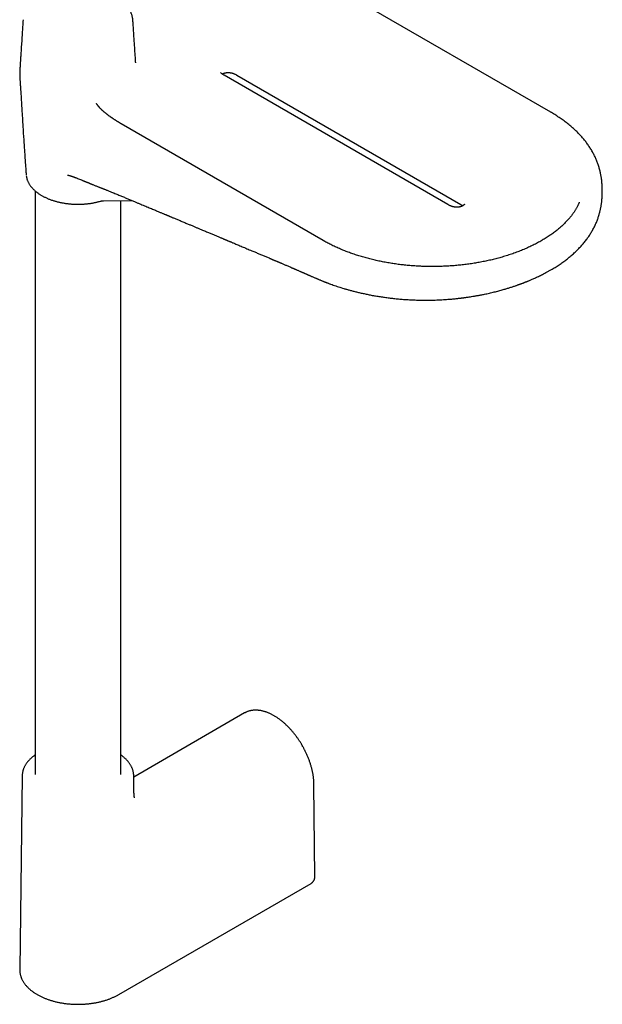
# Model space of a CAD drawing. Header units: millimetres. Extents: x 8 to 923, y 12 to 2573.
# Tile 3 of 20: x 768 to 918, y 376 to 629. Entities that reach past the tile are written whole.
import ezdxf

# ---------------------------------------------------------------- set-up
doc = ezdxf.new("R2010")
doc.units = ezdxf.units.MM

msp = doc.modelspace()

# ---------------------------------------------------------------- linework, layer by layer
at = {"color": 7, "linetype": 'Continuous', "lineweight": 30}
for p, q in [((904.99, 605.04), (852.3, 635.46)), ((769.19, 628.84), (769.2, 628.86)), ((798.16, 617.73), (798.16, 617.74)), ((878.52, 581.31), (820.89, 614.58)), ((824.22, 614.58), (881.85, 581.32)), ((846.43, 572.07), (794.45, 602.07)), ((772.31, 584.82), (772.31, 434.73)), ((789.86, 582.32), (797.13, 582.39)), ((794.31, 434.73), (794.31, 582.37)), ((826.17, 450.57), (797.67, 434.11)), ((826.17, 450.57), (826.17, 450.56)), ((768.95, 434.39), (768.32, 384.59)), ((797.72, 430.14), (797.67, 434.39)), ((844.26, 408.41), (844.04, 432.19)), ((793.81, 378.17), (843.31, 406.75))]:
    msp.add_line(p, q, dxfattribs=at)
at = {"color": 7, "linetype": 'Continuous', "lineweight": 30, "flags": 128}
msp.add_lwpolyline([(769.99, 588.91), (770, 588.89), (770, 588.89)], dxfattribs=at)
at = {"color": 7, "linetype": 'Continuous', "lineweight": 30}
for points, knots in [([(797.42, 628.84), (797.42, 628.89), (797.41, 629.03), (797.38, 629.27), (797.33, 629.53), (797.26, 629.8), (797.19, 630.07), (797.09, 630.34), (796.98, 630.61), (796.86, 630.87), (796.72, 631.14), (796.56, 631.4), (796.39, 631.66), (796.2, 631.92), (796, 632.17), (795.8, 632.41), (795.58, 632.64), (795.37, 632.86), (795.14, 633.07), (794.9, 633.28), (794.65, 633.49), (794.45, 633.64), (794.34, 633.72), (794.31, 633.74)], [0, 0, 0, 0, 0.029125, 0.078661, 0.128474, 0.178589, 0.229027, 0.279801, 0.33092, 0.382385, 0.434192, 0.486328, 0.538779, 0.591524, 0.644537, 0.697793, 0.745677, 0.793617, 0.841598, 0.889611, 0.937649, 0.985702, 1, 1, 1, 1]), ([(769.19, 628.84), (769.17, 628.56), (769.13, 627.89), (769.05, 626.78), (768.96, 625.45), (768.87, 623.99), (768.76, 622.26), (768.65, 620.66), (768.57, 619.41), (768.52, 618.74), (768.5, 618.31), (768.47, 617.91), (768.44, 617.51), (768.42, 617.1), (768.4, 616.78), (768.39, 616.55), (768.38, 616.42), (768.37, 616.3), (768.37, 616.18), (768.36, 616.07), (768.36, 615.98), (768.35, 615.9), (768.35, 615.86), (768.35, 615.83), (768.34, 615.79), (768.34, 615.75), (768.34, 615.7), (768.33, 615.64), (768.33, 615.57), (768.32, 615.48), (768.32, 615.37), (768.31, 615.25), (768.31, 615.13), (768.31, 615.05), (768.31, 615.03)], [0, 0, 0, 0, 0.059698, 0.14344, 0.238872, 0.345748, 0.460868, 0.61479, 0.695998, 0.733921, 0.761416, 0.790696, 0.818845, 0.846456, 0.873479, 0.883661, 0.89234, 0.90148, 0.910615, 0.919833, 0.929226, 0.938901, 0.943887, 0.946967, 0.949714, 0.952571, 0.95561, 0.959074, 0.963285, 0.96857, 0.975272, 0.983761, 0.99442, 1, 1, 1, 1]), ([(798.16, 617.74), (798.16, 617.81), (798.15, 618.01), (798.12, 618.35), (798.1, 618.74), (798.03, 619.68), (797.93, 621.21), (797.81, 623.12), (797.7, 624.82), (797.61, 626.24), (797.52, 627.51), (797.46, 628.36), (797.43, 628.78), (797.43, 628.84)], [0, 0, 0, 0, 0.018408, 0.053176, 0.088596, 0.126367, 0.310386, 0.50432, 0.644884, 0.772923, 0.887142, 0.985355, 1, 1, 1, 1]), ([(820.89, 614.58), (820.83, 614.61), (820.72, 614.68), (820.58, 614.77), (820.47, 614.85), (820.38, 614.91), (820.3, 614.97), (820.21, 615.05), (820.13, 615.13), (820.07, 615.2), (820.02, 615.26), (819.99, 615.3), (819.98, 615.32), (819.98, 615.32), (819.98, 615.32)], [0, 0, 0, 0, 0.123136, 0.230334, 0.318019, 0.384312, 0.441676, 0.539637, 0.639879, 0.730636, 0.805697, 0.878759, 0.966668, 1, 1, 1, 1]), ([(768.31, 615.03), (768.31, 615.01), (768.31, 614.93), (768.31, 614.8), (768.32, 614.63), (768.32, 614.46), (768.33, 614.29), (768.34, 614.1), (768.35, 613.91), (768.36, 613.71), (768.37, 613.5), (768.39, 613.26), (768.4, 613.01), (768.42, 612.73), (768.45, 612.39), (768.48, 611.97), (768.52, 611.43), (768.56, 610.72), (768.62, 609.8), (768.69, 608.69), (768.77, 607.33), (768.92, 604.87), (769.11, 601.73), (769.34, 598.22), (769.51, 595.5), (769.66, 593.38), (769.78, 591.73), (769.87, 590.47), (769.94, 589.57), (769.98, 589.08), (769.99, 588.91)], [0, 0, 0, 0, 0.002284, 0.007433, 0.012662, 0.018054, 0.02369, 0.029659, 0.036055, 0.04298, 0.050548, 0.058891, 0.068161, 0.078536, 0.091347, 0.108072, 0.127345, 0.156748, 0.192027, 0.234913, 0.286892, 0.349365, 0.520534, 0.651739, 0.75527, 0.835553, 0.897217, 0.944463, 0.980753, 1, 1, 1, 1]), ([(820.41, 614.89), (820.47, 614.92), (820.57, 614.97), (820.74, 615.04), (820.88, 615.1), (821, 615.14), (821.1, 615.17), (821.19, 615.19), (821.27, 615.2), (821.38, 615.22), (821.51, 615.24), (821.66, 615.26), (821.83, 615.27), (821.99, 615.27), (822.15, 615.26), (822.29, 615.25), (822.43, 615.24), (822.59, 615.21), (822.77, 615.18), (822.97, 615.13), (823.17, 615.07), (823.37, 614.99), (823.59, 614.91), (823.8, 614.81), (824.02, 614.7), (824.15, 614.62), (824.22, 614.59)], [0, 0, 0, 0, 0.054617, 0.104995, 0.146199, 0.179098, 0.20422, 0.222816, 0.242456, 0.264691, 0.298251, 0.335636, 0.369704, 0.410691, 0.443305, 0.472359, 0.50481, 0.540594, 0.582951, 0.634071, 0.683151, 0.73786, 0.797803, 0.86231, 0.93028, 1, 1, 1, 1]), ([(794.45, 602.07), (794.38, 602.11), (794.25, 602.19), (794.07, 602.3), (793.92, 602.39), (793.8, 602.46), (793.7, 602.52), (793.62, 602.57), (793.52, 602.63), (793.38, 602.72), (793.19, 602.84), (792.96, 602.99), (792.75, 603.13), (792.57, 603.24), (792.44, 603.33), (792.32, 603.41), (792.22, 603.48), (792.12, 603.55), (792, 603.63), (791.87, 603.72), (791.72, 603.83), (791.55, 603.95), (791.37, 604.08), (791.2, 604.21), (791.05, 604.32), (790.92, 604.42), (790.8, 604.52), (790.68, 604.61), (790.56, 604.7), (790.44, 604.8), (790.3, 604.92), (790.15, 605.04), (790, 605.16), (789.87, 605.28), (789.75, 605.38), (789.62, 605.5), (789.48, 605.63), (789.32, 605.79), (789.15, 605.96), (788.98, 606.14), (788.83, 606.3), (788.72, 606.42), (788.64, 606.52), (788.56, 606.62), (788.49, 606.71), (788.42, 606.79), (788.37, 606.87), (788.33, 606.92), (788.3, 606.97), (788.27, 607.01), (788.24, 607.05), (788.2, 607.1), (788.17, 607.15), (788.14, 607.2), (788.12, 607.24), (788.1, 607.27), (788.09, 607.3), (788.07, 607.32), (788.07, 607.34), (788.07, 607.33), (788.07, 607.33)], [0, 0, 0, 0, 0.028045, 0.051835, 0.071348, 0.086552, 0.097419, 0.10839, 0.120804, 0.134764, 0.163086, 0.193194, 0.22468, 0.243949, 0.261421, 0.276693, 0.289747, 0.301714, 0.316204, 0.333727, 0.354289, 0.375644, 0.400989, 0.423615, 0.443516, 0.461286, 0.477692, 0.492739, 0.509136, 0.525706, 0.545499, 0.567587, 0.588269, 0.607153, 0.62426, 0.639614, 0.664868, 0.688749, 0.714697, 0.745328, 0.773038, 0.788935, 0.805468, 0.820984, 0.83545, 0.851684, 0.863488, 0.873639, 0.881044, 0.887216, 0.896246, 0.908135, 0.920949, 0.931623, 0.941295, 0.951462, 0.964314, 0.979335, 0.997126, 1, 1, 1, 1]), ([(918.23, 584.82), (918.23, 584.91), (918.23, 585.15), (918.22, 585.54), (918.2, 585.97), (918.18, 586.39), (918.15, 586.8), (918.11, 587.2), (918.07, 587.61), (918.01, 588.01), (917.95, 588.41), (917.88, 588.82), (917.79, 589.26), (917.69, 589.72), (917.58, 590.18), (917.46, 590.65), (917.31, 591.13), (917.16, 591.59), (917, 592.04), (916.83, 592.49), (916.65, 592.93), (916.46, 593.37), (916.25, 593.82), (916.03, 594.26), (915.79, 594.7), (915.54, 595.14), (915.28, 595.58), (915.01, 596.01), (914.72, 596.44), (914.42, 596.87), (914.11, 597.29), (913.79, 597.7), (913.46, 598.11), (913.12, 598.52), (912.76, 598.92), (912.4, 599.32), (912.02, 599.71), (911.64, 600.09), (911.23, 600.48), (910.8, 600.88), (910.34, 601.28), (909.88, 601.67), (909.4, 602.06), (908.91, 602.45), (908.4, 602.82), (907.89, 603.2), (907.36, 603.56), (906.82, 603.92), (906.27, 604.27), (905.71, 604.62), (905.28, 604.88), (905.04, 605.01), (904.99, 605.04)], [0, 0, 0, 0, 0.009106, 0.024498, 0.039353, 0.053907, 0.068359, 0.082827, 0.097411, 0.112211, 0.127304, 0.142758, 0.160448, 0.178705, 0.197553, 0.217041, 0.237201, 0.258045, 0.277295, 0.297014, 0.317159, 0.337681, 0.358529, 0.379652, 0.401002, 0.422534, 0.444209, 0.465996, 0.487867, 0.5098, 0.531777, 0.553784, 0.575809, 0.597844, 0.619882, 0.641915, 0.663942, 0.685935, 0.707727, 0.731516, 0.755343, 0.779179, 0.803021, 0.82687, 0.850723, 0.874581, 0.898443, 0.922308, 0.946177, 0.970048, 0.993924, 1, 1, 1, 1]), ([(770.02, 588.7), (770.02, 588.69), (770.03, 588.6), (770.06, 588.42), (770.12, 588.15), (770.19, 587.89), (770.27, 587.63), (770.37, 587.37), (770.49, 587.11), (770.62, 586.85), (770.77, 586.6), (770.93, 586.34), (771.11, 586.09), (771.3, 585.85), (771.49, 585.62), (771.69, 585.41), (771.9, 585.2), (772.12, 584.99), (772.35, 584.78), (772.59, 584.59), (772.84, 584.39), (773.1, 584.2), (773.37, 584.02), (773.65, 583.84), (773.94, 583.66), (774.24, 583.5), (774.54, 583.33), (774.86, 583.18), (775.18, 583.03), (775.51, 582.88), (775.84, 582.74), (776.19, 582.61), (776.54, 582.49), (776.89, 582.37), (777.25, 582.26), (777.62, 582.15), (777.99, 582.05), (778.37, 581.96), (778.75, 581.87), (779.14, 581.79), (779.52, 581.72), (779.91, 581.66), (780.31, 581.6), (780.7, 581.55), (781.09, 581.51), (781.48, 581.47), (781.86, 581.45), (782.22, 581.43), (782.53, 581.42), (782.81, 581.41), (783.06, 581.4), (783.23, 581.4), (783.31, 581.4)], [0, 0, 0, 0, 0.001589, 0.023056, 0.044657, 0.066401, 0.088298, 0.110352, 0.132567, 0.15494, 0.177469, 0.200146, 0.222963, 0.245907, 0.266589, 0.287303, 0.308042, 0.328802, 0.349578, 0.370367, 0.391163, 0.411964, 0.432766, 0.453569, 0.474368, 0.495162, 0.51595, 0.536731, 0.557503, 0.578266, 0.599019, 0.619762, 0.640492, 0.66121, 0.681915, 0.702604, 0.723277, 0.743931, 0.764562, 0.785166, 0.805736, 0.826262, 0.846729, 0.867109, 0.887356, 0.907378, 0.926971, 0.945555, 0.961485, 0.973858, 0.988156, 1, 1, 1, 1]), ([(780.65, 588.92), (780.65, 588.92), (780.64, 588.92), (780.66, 588.92), (780.68, 588.91), (780.72, 588.9), (780.77, 588.89), (780.82, 588.88), (780.86, 588.87), (780.91, 588.85), (780.96, 588.84), (781.04, 588.82), (781.12, 588.79), (781.19, 588.77), (781.26, 588.75), (781.33, 588.73), (781.42, 588.7), (781.52, 588.66), (781.62, 588.63), (781.74, 588.59), (781.88, 588.54), (782.05, 588.48), (782.23, 588.42), (782.43, 588.34), (782.66, 588.26), (782.93, 588.16), (783.27, 588.02), (783.69, 587.86), (784.09, 587.7), (784.38, 587.58), (784.58, 587.5), (784.76, 587.43), (784.92, 587.36), (785.05, 587.31), (785.15, 587.27), (785.25, 587.23), (785.34, 587.19), (785.43, 587.15), (785.55, 587.1), (785.68, 587.05), (785.83, 586.99), (786, 586.92), (786.18, 586.84), (786.38, 586.76), (786.56, 586.68), (786.72, 586.62), (786.91, 586.54), (787.16, 586.44), (787.47, 586.31), (787.81, 586.17), (788.16, 586.03), (788.47, 585.91), (788.73, 585.81), (788.94, 585.72), (789.15, 585.64), (789.34, 585.57), (789.52, 585.5), (789.67, 585.44), (789.82, 585.39), (789.98, 585.32), (790.18, 585.25), (790.42, 585.16), (790.69, 585.05), (791.01, 584.93), (791.37, 584.79), (791.77, 584.63), (792.18, 584.46), (792.45, 584.35), (792.58, 584.3)], [0, 0, 0, 0, 0.001076, 0.008382, 0.015839, 0.024405, 0.032555, 0.039675, 0.045467, 0.050975, 0.057641, 0.067043, 0.077893, 0.086723, 0.094094, 0.100526, 0.110141, 0.119715, 0.129605, 0.139724, 0.154783, 0.170227, 0.186241, 0.204543, 0.22549, 0.24903, 0.275097, 0.317554, 0.359371, 0.375623, 0.391789, 0.40712, 0.420401, 0.430672, 0.439258, 0.446162, 0.452879, 0.460754, 0.469787, 0.480001, 0.491487, 0.504895, 0.519711, 0.535673, 0.550071, 0.562189, 0.572173, 0.594087, 0.618216, 0.644036, 0.670623, 0.697796, 0.713223, 0.72879, 0.744494, 0.759435, 0.77223, 0.78271, 0.793378, 0.805776, 0.820051, 0.837556, 0.858201, 0.881969, 0.908834, 0.938772, 0.97177, 1, 1, 1, 1]), ([(792.58, 584.3), (792.91, 584.16), (793.57, 583.88), (794.53, 583.48), (795.46, 583.09), (796.34, 582.72), (797.19, 582.37), (797.99, 582.04), (798.74, 581.72), (799.43, 581.43), (800.1, 581.15), (800.72, 580.89), (801.33, 580.64), (801.91, 580.39), (802.47, 580.16), (802.99, 579.95), (803.47, 579.74), (803.91, 579.56), (804.31, 579.39), (804.66, 579.24), (804.98, 579.11), (805.26, 579), (805.5, 578.89), (805.71, 578.81), (805.89, 578.73), (806.03, 578.67), (806.14, 578.63), (806.22, 578.6), (806.26, 578.58), (806.29, 578.56), (806.33, 578.55), (806.4, 578.52), (806.51, 578.47), (806.64, 578.42), (806.8, 578.35), (806.98, 578.28), (807.17, 578.2), (807.37, 578.11), (807.63, 578), (807.94, 577.87), (808.32, 577.72), (808.72, 577.55), (809.15, 577.37), (809.6, 577.18), (810.08, 576.98), (810.57, 576.77), (811.17, 576.52), (811.87, 576.23), (812.64, 575.91), (813.38, 575.6), (814.07, 575.31), (814.73, 575.03), (815.33, 574.78), (815.89, 574.55), (816.4, 574.33), (816.87, 574.13), (817.31, 573.95), (817.87, 573.72), (818.54, 573.43), (819.33, 573.11), (819.91, 572.86), (820.32, 572.69), (820.55, 572.59), (820.77, 572.5), (820.97, 572.42), (821.13, 572.35), (821.26, 572.29), (821.37, 572.25), (821.48, 572.2), (821.62, 572.14), (821.79, 572.07), (821.99, 571.99), (822.21, 571.89), (822.45, 571.79), (822.7, 571.69), (822.97, 571.58), (823.31, 571.43), (823.71, 571.26), (824.2, 571.06), (824.72, 570.84), (825.28, 570.61), (825.86, 570.36), (826.47, 570.11), (827.09, 569.84), (827.71, 569.58), (828.42, 569.28), (829.22, 568.95), (830.1, 568.58), (830.97, 568.21), (831.83, 567.85), (832.46, 567.58), (832.87, 567.41), (833.05, 567.33), (833.23, 567.25), (833.4, 567.18), (833.54, 567.12), (833.65, 567.07), (833.74, 567.04), (833.81, 567.01), (833.88, 566.97), (833.98, 566.93), (834.11, 566.88), (834.27, 566.81), (834.46, 566.73), (834.66, 566.64), (834.87, 566.55), (835.08, 566.47), (835.27, 566.38), (835.47, 566.3), (835.72, 566.19), (836.02, 566.07), (836.37, 565.92), (836.72, 565.77), (837.09, 565.61), (837.48, 565.44), (837.89, 565.27), (838.24, 565.12), (838.5, 565), (838.66, 564.93), (838.8, 564.88), (838.9, 564.83), (838.97, 564.8), (839.03, 564.77), (839.1, 564.75), (839.19, 564.71), (839.3, 564.66), (839.48, 564.58), (839.72, 564.48), (840.01, 564.35), (840.29, 564.23), (840.56, 564.12), (840.79, 564.01), (841, 563.93), (841.17, 563.85), (841.35, 563.77), (841.53, 563.69), (841.72, 563.61), (841.9, 563.53), (842.08, 563.45), (842.24, 563.38), (842.37, 563.33), (842.45, 563.29), (842.51, 563.27), (842.55, 563.25), (842.62, 563.22), (842.73, 563.17), (842.87, 563.11), (843.07, 563.02), (843.31, 562.91), (843.6, 562.79), (843.92, 562.65), (844.15, 562.54), (844.27, 562.49)], [0, 0, 0, 0, 0.019225, 0.037721, 0.055487, 0.072523, 0.088829, 0.104406, 0.118424, 0.131794, 0.144515, 0.156587, 0.168011, 0.179418, 0.190096, 0.200044, 0.209263, 0.217752, 0.225511, 0.232159, 0.238159, 0.24351, 0.248213, 0.252267, 0.255666, 0.258419, 0.260526, 0.261988, 0.262684, 0.263043, 0.263784, 0.265113, 0.267077, 0.269653, 0.272829, 0.276319, 0.280005, 0.283888, 0.287967, 0.294735, 0.301981, 0.309708, 0.317914, 0.326599, 0.335764, 0.345386, 0.354954, 0.370588, 0.385463, 0.399578, 0.412935, 0.425534, 0.437373, 0.44784, 0.457634, 0.466752, 0.475196, 0.483031, 0.498923, 0.513994, 0.528244, 0.532766, 0.537199, 0.541542, 0.545729, 0.54861, 0.551077, 0.553132, 0.554895, 0.557614, 0.56094, 0.564866, 0.569176, 0.573771, 0.578653, 0.58382, 0.589274, 0.598022, 0.607418, 0.617463, 0.628155, 0.639494, 0.651262, 0.663388, 0.675464, 0.687485, 0.704562, 0.721527, 0.738379, 0.755119, 0.771622, 0.775193, 0.77873, 0.782231, 0.785662, 0.788556, 0.790772, 0.792239, 0.793342, 0.794835, 0.796776, 0.799162, 0.802353, 0.806099, 0.810256, 0.814346, 0.818331, 0.822213, 0.82599, 0.829664, 0.836839, 0.843581, 0.850354, 0.857574, 0.86524, 0.873354, 0.881854, 0.885647, 0.888848, 0.891456, 0.893471, 0.894893, 0.895785, 0.897094, 0.898865, 0.901098, 0.903793, 0.909535, 0.915278, 0.920825, 0.926174, 0.931325, 0.934866, 0.938388, 0.941941, 0.945523, 0.949136, 0.952779, 0.956452, 0.959794, 0.962363, 0.964158, 0.964776, 0.965645, 0.96698, 0.968782, 0.971911, 0.97587, 0.980658, 0.986276, 0.992724, 1, 1, 1, 1]), ([(905.01, 564.53), (905.1, 564.59), (905.38, 564.75), (905.82, 565.01), (906.35, 565.34), (906.86, 565.67), (907.36, 566), (907.85, 566.34), (908.34, 566.69), (908.81, 567.04), (909.27, 567.4), (909.72, 567.76), (910.16, 568.13), (910.6, 568.5), (911.02, 568.88), (911.43, 569.26), (911.82, 569.65), (912.21, 570.04), (912.59, 570.44), (912.95, 570.85), (913.31, 571.25), (913.65, 571.67), (913.98, 572.08), (914.3, 572.51), (914.6, 572.93), (914.9, 573.36), (915.18, 573.8), (915.45, 574.24), (915.7, 574.68), (915.95, 575.12), (916.18, 575.57), (916.39, 576.02), (916.6, 576.47), (916.79, 576.93), (916.96, 577.38), (917.13, 577.83), (917.27, 578.28), (917.4, 578.71), (917.52, 579.12), (917.62, 579.51), (917.71, 579.89), (917.79, 580.27), (917.86, 580.64), (917.93, 581.02), (917.99, 581.39), (918.04, 581.77), (918.09, 582.15), (918.13, 582.54), (918.16, 582.94), (918.19, 583.36), (918.21, 583.8), (918.23, 584.27), (918.23, 584.62), (918.23, 584.8), (918.23, 584.82)], [0, 0, 0, 0, 0.011655, 0.033866, 0.056086, 0.078314, 0.10055, 0.122792, 0.145041, 0.167295, 0.189555, 0.211818, 0.234086, 0.256355, 0.278626, 0.300897, 0.323167, 0.345434, 0.367695, 0.389949, 0.412191, 0.434419, 0.456626, 0.478806, 0.500951, 0.523052, 0.545098, 0.567073, 0.58896, 0.610736, 0.632373, 0.653837, 0.675088, 0.696079, 0.716755, 0.737054, 0.756914, 0.77595, 0.792741, 0.808896, 0.824428, 0.839406, 0.853911, 0.868035, 0.881876, 0.895542, 0.909152, 0.922821, 0.936674, 0.950897, 0.965719, 0.981439, 0.998427, 1, 1, 1, 1]), ([(783.31, 581.4), (783.46, 581.4), (783.67, 581.4), (783.98, 581.41), (784.25, 581.42), (784.56, 581.44), (784.89, 581.46), (785.23, 581.48), (785.59, 581.52), (785.95, 581.56), (786.31, 581.6), (786.68, 581.66), (787.05, 581.72), (787.42, 581.78), (787.79, 581.86), (788.16, 581.94), (788.53, 582.03), (788.89, 582.12), (789.16, 582.19), (789.3, 582.24), (789.33, 582.25)], [0, 0, 0, 0, 0.0722975, 0.1012018, 0.1492362, 0.1990583, 0.2524717, 0.3081976, 0.3657219, 0.4246343, 0.4846428, 0.5455316, 0.6071379, 0.669337, 0.7320315, 0.7951443, 0.8586135, 0.9223891, 0.9864298, 1, 1, 1, 1]), ([(789.33, 582.24), (789.37, 582.26), (789.45, 582.28), (789.58, 582.3), (789.72, 582.32), (789.81, 582.32), (789.86, 582.32)], [0, 0, 0, 0, 0.248105, 0.497504, 0.748148, 1, 1, 1, 1]), ([(882.34, 581.02), (882.29, 580.99), (882.18, 580.93), (882.01, 580.86), (881.86, 580.8), (881.71, 580.75), (881.56, 580.71), (881.41, 580.68), (881.25, 580.65), (881.08, 580.64), (880.87, 580.63), (880.66, 580.63), (880.45, 580.64), (880.25, 580.67), (880.08, 580.7), (879.93, 580.73), (879.8, 580.76), (879.69, 580.79), (879.56, 580.83), (879.4, 580.89), (879.21, 580.96), (878.99, 581.06), (878.75, 581.18), (878.6, 581.27), (878.52, 581.31)], [0, 0, 0, 0, 0.056525, 0.105905, 0.149119, 0.186858, 0.229437, 0.263794, 0.293544, 0.33844, 0.383762, 0.430504, 0.480218, 0.522085, 0.564027, 0.600501, 0.63128, 0.657372, 0.687448, 0.729455, 0.78293, 0.847053, 0.920317, 1, 1, 1, 1]), ([(881.85, 581.32), (881.92, 581.28), (882.04, 581.2), (882.2, 581.1), (882.29, 581.04), (882.32, 581.01)], [0, 0, 0, 0, 0.385466, 0.739802, 1, 1, 1, 1]), ([(882.78, 581.38), (882.78, 581.38), (882.78, 581.38), (882.78, 581.38), (882.78, 581.38), (882.77, 581.37), (882.76, 581.35), (882.75, 581.34), (882.74, 581.33), (882.73, 581.32), (882.72, 581.3), (882.7, 581.28), (882.67, 581.26), (882.64, 581.23), (882.6, 581.19), (882.54, 581.15), (882.45, 581.09), (882.38, 581.04), (882.34, 581.02)], [0, 0, 0, 0, 0.009981, 0.048018, 0.061122, 0.070775, 0.090889, 0.13222, 0.192641, 0.266917, 0.345371, 0.411482, 0.45907, 0.51807, 0.599381, 0.704908, 0.837273, 1, 1, 1, 1]), ([(912.12, 581.49), (912.09, 581.42), (912.02, 581.27), (911.9, 581.02), (911.75, 580.73), (911.59, 580.43), (911.42, 580.14), (911.24, 579.84), (911.05, 579.54), (910.84, 579.23), (910.62, 578.91), (910.39, 578.6), (910.13, 578.27), (909.85, 577.92), (909.54, 577.56), (909.22, 577.2), (908.89, 576.85), (908.53, 576.49), (908.17, 576.13), (907.79, 575.78), (907.4, 575.43), (907, 575.09), (906.58, 574.74), (906.15, 574.41), (905.7, 574.07), (905.25, 573.74), (904.78, 573.41), (904.3, 573.09), (903.8, 572.77), (903.3, 572.46), (902.91, 572.22), (902.68, 572.09), (902.63, 572.07)], [0, 0, 0, 0, 0.022492, 0.051785, 0.082606, 0.11473, 0.144454, 0.174774, 0.205576, 0.236771, 0.268286, 0.300064, 0.332096, 0.367806, 0.40407, 0.440402, 0.476782, 0.513204, 0.549663, 0.586156, 0.62268, 0.659233, 0.695813, 0.73242, 0.769052, 0.805709, 0.84239, 0.879096, 0.915826, 0.952581, 0.98936, 1, 1, 1, 1]), ([(912.3, 581.92), (912.3, 581.91), (912.29, 581.88), (912.26, 581.81), (912.21, 581.7), (912.17, 581.6), (912.14, 581.53), (912.12, 581.49), (912.12, 581.49)], [0, 0, 0, 0, 0.02149, 0.257164, 0.496054, 0.73816, 0.983481, 1, 1, 1, 1]), ([(874.53, 565.37), (874.27, 565.38), (873.9, 565.38), (873.37, 565.38), (872.91, 565.39), (872.37, 565.41), (871.81, 565.43), (871.21, 565.45), (870.6, 565.49), (869.97, 565.52), (869.33, 565.57), (868.68, 565.62), (868.02, 565.68), (867.37, 565.75), (866.7, 565.82), (866.04, 565.9), (865.37, 565.99), (864.7, 566.08), (864.04, 566.18), (863.37, 566.29), (862.71, 566.41), (862.04, 566.53), (861.38, 566.66), (860.72, 566.79), (860.07, 566.94), (859.42, 567.09), (858.77, 567.24), (858.13, 567.41), (857.49, 567.58), (856.85, 567.75), (856.23, 567.94), (855.6, 568.12), (854.99, 568.32), (854.37, 568.52), (853.77, 568.73), (853.17, 568.95), (852.58, 569.17), (852, 569.39), (851.42, 569.63), (850.85, 569.86), (850.29, 570.11), (849.74, 570.36), (849.19, 570.61), (848.66, 570.87), (848.13, 571.14), (847.61, 571.41), (847.1, 571.68), (846.71, 571.9), (846.49, 572.03), (846.43, 572.07)], [0, 0, 0, 0, 0.024887, 0.034785, 0.051244, 0.068314, 0.086617, 0.105717, 0.125439, 0.145645, 0.166235, 0.187134, 0.208288, 0.229652, 0.251194, 0.272886, 0.294707, 0.316638, 0.338665, 0.360776, 0.38296, 0.405208, 0.427512, 0.449866, 0.472263, 0.494699, 0.517169, 0.539669, 0.562194, 0.584743, 0.607311, 0.629896, 0.652495, 0.675106, 0.697727, 0.720356, 0.74299, 0.765628, 0.788269, 0.81091, 0.83355, 0.856187, 0.87882, 0.901447, 0.924068, 0.94668, 0.969283, 0.991874, 1, 1, 1, 1]), ([(902.63, 572.07), (902.54, 572.02), (902.29, 571.87), (901.84, 571.62), (901.28, 571.32), (900.72, 571.03), (900.14, 570.75), (899.55, 570.47), (898.96, 570.19), (898.35, 569.93), (897.73, 569.67), (897.1, 569.41), (896.47, 569.16), (895.82, 568.92), (895.17, 568.69), (894.5, 568.46), (893.83, 568.24), (893.15, 568.03), (892.48, 567.83), (891.81, 567.64), (891.15, 567.46), (890.49, 567.29), (889.85, 567.14), (889.2, 566.98), (888.55, 566.84), (887.89, 566.7), (887.23, 566.57), (886.56, 566.44), (885.9, 566.33), (885.22, 566.21), (884.55, 566.11), (883.87, 566.01), (883.19, 565.92), (882.5, 565.84), (881.82, 565.76), (881.13, 565.69), (880.44, 565.63), (879.76, 565.57), (879.07, 565.52), (878.39, 565.48), (877.71, 565.45), (877.05, 565.42), (876.44, 565.4), (875.9, 565.39), (875.42, 565.38), (874.98, 565.38), (874.67, 565.37), (874.53, 565.37)], [0, 0, 0, 0, 0.011338, 0.035846, 0.060371, 0.084913, 0.109473, 0.134051, 0.158649, 0.183268, 0.207907, 0.232569, 0.257255, 0.281967, 0.306706, 0.331473, 0.356272, 0.381105, 0.405975, 0.42833, 0.453211, 0.475572, 0.497938, 0.520305, 0.542673, 0.565041, 0.587408, 0.609773, 0.632135, 0.654491, 0.676841, 0.699181, 0.72151, 0.743822, 0.766112, 0.788372, 0.810592, 0.832754, 0.854829, 0.87677, 0.89848, 0.919749, 0.939993, 0.957563, 0.970902, 0.98613, 1, 1, 1, 1]), ([(844.27, 562.49), (844.34, 562.46), (844.47, 562.4), (844.66, 562.32), (844.83, 562.25), (845.04, 562.16), (845.29, 562.05), (845.59, 561.93), (845.88, 561.81), (846.16, 561.69), (846.39, 561.6), (846.57, 561.53), (846.68, 561.49), (846.76, 561.45), (846.82, 561.43), (846.86, 561.41), (846.9, 561.4), (846.95, 561.38), (847.01, 561.36), (847.1, 561.32), (847.25, 561.26), (847.45, 561.19), (847.67, 561.11), (847.89, 561.02), (848.13, 560.93), (848.5, 560.8), (849, 560.62), (849.65, 560.4), (850.31, 560.18), (851, 559.96), (851.7, 559.74), (852.45, 559.52), (853.25, 559.3), (854.1, 559.07), (855, 558.84), (855.94, 558.62), (856.92, 558.4), (857.96, 558.18), (859.05, 557.97), (860.18, 557.77), (861.34, 557.59), (862.51, 557.42), (863.67, 557.27), (864.87, 557.14), (866.1, 557.02), (867.35, 556.92), (868.59, 556.84), (869.79, 556.79), (870.97, 556.75), (872.12, 556.73), (873.24, 556.73), (874.27, 556.74), (875.22, 556.77), (876.08, 556.8), (876.92, 556.84), (877.72, 556.89), (878.48, 556.95), (879.16, 557), (879.78, 557.06), (880.33, 557.11), (880.77, 557.16), (881.09, 557.19), (881.32, 557.22), (881.53, 557.24), (881.73, 557.26), (881.9, 557.28), (882.03, 557.3), (882.13, 557.31), (882.23, 557.33), (882.35, 557.34), (882.51, 557.36), (882.71, 557.39), (882.99, 557.43), (883.33, 557.47), (883.73, 557.53), (884.14, 557.59), (884.68, 557.68), (885.35, 557.79), (886.17, 557.93), (887.02, 558.09), (888.03, 558.29), (889.17, 558.54), (890.41, 558.83), (891.6, 559.13), (892.67, 559.43), (893.62, 559.71), (894.47, 559.97), (895.27, 560.23), (895.88, 560.44), (896.31, 560.59), (896.57, 560.68), (896.83, 560.77), (897.08, 560.86), (897.32, 560.95), (897.55, 561.04), (897.74, 561.11), (897.88, 561.16), (897.99, 561.2), (898.07, 561.24), (898.13, 561.26), (898.2, 561.29), (898.3, 561.33), (898.43, 561.38), (898.6, 561.45), (898.81, 561.53), (899.06, 561.63), (899.34, 561.75), (899.67, 561.88), (900.02, 562.04), (900.42, 562.21), (900.84, 562.4), (901.3, 562.61), (901.79, 562.84), (902.31, 563.09), (902.86, 563.37), (903.44, 563.67), (904.04, 563.99), (904.57, 564.28), (904.89, 564.47), (905.01, 564.53)], [0, 0, 0, 0, 0.004507, 0.008591, 0.011951, 0.015186, 0.021605, 0.028165, 0.033488, 0.039164, 0.045165, 0.047806, 0.049899, 0.051444, 0.05259, 0.053293, 0.054117, 0.055067, 0.056144, 0.057346, 0.060679, 0.064713, 0.068904, 0.073376, 0.077941, 0.082598, 0.094057, 0.106039, 0.118545, 0.130303, 0.142737, 0.155847, 0.169633, 0.184095, 0.199235, 0.214687, 0.230787, 0.247537, 0.264938, 0.282988, 0.301312, 0.319534, 0.337391, 0.354883, 0.374316, 0.393275, 0.411761, 0.429774, 0.447314, 0.464381, 0.480976, 0.497099, 0.510222, 0.523017, 0.535483, 0.54744, 0.558727, 0.569343, 0.57813, 0.586399, 0.594148, 0.597621, 0.600978, 0.60422, 0.607285, 0.609865, 0.611756, 0.613212, 0.61446, 0.616266, 0.618693, 0.621742, 0.625414, 0.631208, 0.637229, 0.643444, 0.649851, 0.661775, 0.674314, 0.68747, 0.701239, 0.72125, 0.740801, 0.759889, 0.778516, 0.792828, 0.806829, 0.820317, 0.83325, 0.837815, 0.842307, 0.846725, 0.85107, 0.855342, 0.859459, 0.862956, 0.865217, 0.867051, 0.868457, 0.869435, 0.87043, 0.872114, 0.874492, 0.877548, 0.88129, 0.885721, 0.89084, 0.896647, 0.903142, 0.910326, 0.918199, 0.926761, 0.936013, 0.945954, 0.956586, 0.967908, 0.97992, 0.992624, 1, 1, 1, 1]), ([(841.04, 442.2), (840.96, 442.33), (840.85, 442.53), (840.68, 442.8), (840.53, 443.04), (840.35, 443.32), (840.16, 443.61), (839.96, 443.91), (839.75, 444.21), (839.52, 444.52), (839.29, 444.83), (839.05, 445.14), (838.8, 445.45), (838.55, 445.75), (838.29, 446.06), (838.02, 446.35), (837.75, 446.64), (837.48, 446.93), (837.2, 447.21), (836.91, 447.48), (836.63, 447.75), (836.34, 448.01), (836.04, 448.26), (835.75, 448.5), (835.45, 448.74), (835.15, 448.97), (834.84, 449.18), (834.54, 449.39), (834.23, 449.59), (833.92, 449.78), (833.62, 449.95), (833.31, 450.12), (833, 450.28), (832.69, 450.43), (832.38, 450.56), (832.07, 450.69), (831.77, 450.8), (831.46, 450.9), (831.15, 450.99), (830.85, 451.07), (830.55, 451.14), (830.25, 451.2), (829.95, 451.24), (829.66, 451.27), (829.36, 451.29), (829.08, 451.3), (828.79, 451.3), (828.51, 451.28), (828.23, 451.25), (827.96, 451.21), (827.69, 451.16), (827.42, 451.09), (827.16, 451.01), (826.91, 450.92), (826.66, 450.82), (826.41, 450.7), (826.25, 450.62), (826.17, 450.57), (826.17, 450.56)], [0, 0, 0, 0, 0.020734, 0.029013, 0.042774, 0.057045, 0.072345, 0.088308, 0.104786, 0.121663, 0.138854, 0.156299, 0.17395, 0.191772, 0.209737, 0.227822, 0.246011, 0.264287, 0.282641, 0.301061, 0.31954, 0.33807, 0.356647, 0.375264, 0.393918, 0.412605, 0.431322, 0.450066, 0.468835, 0.487626, 0.506437, 0.525267, 0.544115, 0.562978, 0.581854, 0.600743, 0.619643, 0.638552, 0.657468, 0.676391, 0.695318, 0.714249, 0.733181, 0.752115, 0.771048, 0.789981, 0.808915, 0.82785, 0.846788, 0.865733, 0.884688, 0.903661, 0.922657, 0.941686, 0.960756, 0.979879, 0.999066, 1, 1, 1, 1]), ([(844.04, 432.19), (844.04, 432.2), (844.04, 432.32), (844.03, 432.57), (844.02, 432.93), (843.99, 433.3), (843.96, 433.68), (843.91, 434.05), (843.86, 434.43), (843.8, 434.81), (843.73, 435.2), (843.65, 435.58), (843.56, 435.97), (843.46, 436.36), (843.36, 436.75), (843.24, 437.14), (843.12, 437.53), (842.99, 437.92), (842.85, 438.31), (842.71, 438.7), (842.56, 439.09), (842.4, 439.48), (842.23, 439.86), (842.06, 440.24), (841.89, 440.61), (841.71, 440.96), (841.55, 441.28), (841.4, 441.55), (841.24, 441.85), (841.12, 442.06), (841.04, 442.2)], [0, 0, 0, 0, 0.001995, 0.04039, 0.078775, 0.117147, 0.155505, 0.193848, 0.232174, 0.270483, 0.308772, 0.347042, 0.385289, 0.423513, 0.461709, 0.499876, 0.538006, 0.576095, 0.614132, 0.652103, 0.689986, 0.727749, 0.765334, 0.802637, 0.83945, 0.875273, 0.908573, 0.935332, 0.958758, 1, 1, 1, 1]), ([(772.31, 439.8), (772.26, 439.77), (772.13, 439.68), (771.91, 439.51), (771.65, 439.31), (771.4, 439.1), (771.17, 438.88), (770.94, 438.67), (770.73, 438.44), (770.53, 438.22), (770.34, 437.99), (770.16, 437.75), (769.99, 437.51), (769.83, 437.27), (769.69, 437.03), (769.56, 436.78), (769.44, 436.53), (769.33, 436.27), (769.24, 436.02), (769.16, 435.76), (769.09, 435.5), (769.03, 435.24), (768.99, 434.97), (768.97, 434.71), (768.95, 434.51), (768.96, 434.41), (768.96, 434.39)], [0, 0, 0, 0, 0.02176, 0.0657, 0.109668, 0.153659, 0.197671, 0.2417, 0.285741, 0.329792, 0.373848, 0.417907, 0.461967, 0.506025, 0.550083, 0.59414, 0.638201, 0.682273, 0.726363, 0.770485, 0.814655, 0.85889, 0.903213, 0.947648, 0.992223, 1, 1, 1, 1]), ([(797.66, 434.39), (797.66, 434.42), (797.66, 434.54), (797.65, 434.74), (797.62, 435.01), (797.58, 435.28), (797.52, 435.55), (797.45, 435.83), (797.36, 436.1), (797.25, 436.37), (797.14, 436.63), (797, 436.9), (796.85, 437.17), (796.69, 437.43), (796.51, 437.69), (796.31, 437.95), (796.11, 438.19), (795.9, 438.44), (795.68, 438.67), (795.44, 438.89), (795.21, 439.1), (794.96, 439.31), (794.71, 439.51), (794.49, 439.68), (794.35, 439.77), (794.31, 439.8)], [0, 0, 0, 0, 0.013981, 0.058906, 0.104044, 0.149422, 0.195063, 0.240986, 0.287205, 0.333732, 0.380569, 0.427714, 0.475161, 0.522897, 0.570904, 0.619163, 0.667652, 0.711333, 0.760055, 0.803834, 0.847649, 0.891489, 0.935347, 0.979216, 1, 1, 1, 1]), ([(797.86, 428.77), (797.86, 428.77), (797.86, 428.77), (797.85, 428.8), (797.84, 428.86), (797.83, 428.9), (797.81, 428.97), (797.8, 429.04), (797.79, 429.14), (797.77, 429.23), (797.76, 429.32), (797.76, 429.41), (797.75, 429.5), (797.74, 429.58), (797.74, 429.66), (797.73, 429.72), (797.73, 429.78), (797.73, 429.85), (797.73, 429.93), (797.72, 430.02), (797.72, 430.1), (797.72, 430.14)], [0, 0, 0, 0, 0.076697, 0.219342, 0.276636, 0.333246, 0.399136, 0.468582, 0.536944, 0.599047, 0.64573, 0.692653, 0.738212, 0.787091, 0.811988, 0.838768, 0.864971, 0.890087, 0.918223, 0.954776, 1, 1, 1, 1]), ([(843.31, 406.75), (843.36, 406.78), (843.47, 406.85), (843.6, 406.96), (843.73, 407.09), (843.84, 407.24), (843.94, 407.38), (844.02, 407.51), (844.08, 407.63), (844.13, 407.76), (844.18, 407.9), (844.22, 408.05), (844.25, 408.23), (844.26, 408.35), (844.26, 408.41)], [0, 0, 0, 0, 0.10417, 0.195085, 0.273343, 0.372755, 0.465935, 0.525432, 0.585264, 0.660236, 0.728511, 0.80757, 0.897891, 1, 1, 1, 1]), ([(768.32, 384.59), (768.32, 384.53), (768.31, 384.38), (768.33, 384.13), (768.36, 383.85), (768.4, 383.58), (768.45, 383.3), (768.53, 383.03), (768.61, 382.75), (768.71, 382.47), (768.83, 382.2), (768.96, 381.93), (769.11, 381.66), (769.27, 381.39), (769.45, 381.12), (769.64, 380.86), (769.85, 380.59), (770.06, 380.35), (770.29, 380.1), (770.52, 379.87), (770.76, 379.64), (771.01, 379.43), (771.26, 379.22), (771.53, 379.01), (771.81, 378.81), (772.09, 378.62), (772.39, 378.43), (772.69, 378.24), (773, 378.06), (773.33, 377.89), (773.66, 377.72), (773.99, 377.56), (774.34, 377.4), (774.69, 377.25), (775.05, 377.11), (775.42, 376.97), (775.79, 376.84), (776.17, 376.72), (776.55, 376.6), (776.94, 376.49), (777.34, 376.38), (777.74, 376.28), (778.14, 376.19), (778.55, 376.11), (778.96, 376.03), (779.38, 375.96), (779.79, 375.9), (780.21, 375.84), (780.63, 375.8), (781.04, 375.76), (781.46, 375.72), (781.86, 375.7), (782.22, 375.68), (782.54, 375.67), (782.84, 375.66), (783.09, 375.66), (783.26, 375.66), (783.31, 375.66)], [0, 0, 0, 0, 0.01299, 0.032018, 0.051132, 0.070341, 0.089656, 0.109083, 0.12863, 0.148299, 0.168094, 0.188013, 0.208054, 0.228214, 0.248484, 0.268859, 0.289328, 0.309884, 0.32839, 0.349026, 0.367566, 0.386119, 0.40468, 0.423247, 0.441817, 0.460388, 0.47896, 0.497529, 0.516094, 0.534655, 0.553211, 0.571761, 0.590304, 0.60884, 0.627368, 0.645888, 0.664399, 0.6829, 0.701391, 0.71987, 0.738337, 0.756789, 0.775225, 0.79364, 0.812031, 0.830391, 0.84871, 0.866973, 0.885152, 0.9032, 0.921021, 0.938393, 0.954645, 0.967919, 0.979164, 0.9931, 1, 1, 1, 1]), ([(783.31, 375.66), (783.47, 375.66), (783.69, 375.66), (784.02, 375.67), (784.3, 375.67), (784.64, 375.69), (784.99, 375.71), (785.35, 375.74), (785.73, 375.77), (786.11, 375.81), (786.5, 375.86), (786.89, 375.91), (787.29, 375.97), (787.68, 376.04), (788.08, 376.11), (788.47, 376.19), (788.87, 376.28), (789.26, 376.38), (789.64, 376.48), (790.03, 376.59), (790.41, 376.7), (790.78, 376.82), (791.15, 376.95), (791.52, 377.09), (791.87, 377.23), (792.23, 377.38), (792.57, 377.53), (792.91, 377.69), (793.24, 377.86), (793.54, 378.02), (793.73, 378.13), (793.81, 378.17)], [0, 0, 0, 0, 0.041257, 0.057725, 0.085098, 0.113487, 0.143922, 0.175675, 0.208455, 0.242027, 0.276226, 0.310929, 0.346043, 0.381497, 0.417235, 0.453214, 0.489397, 0.525757, 0.56227, 0.598916, 0.635679, 0.672545, 0.709502, 0.746541, 0.783654, 0.820831, 0.858069, 0.89536, 0.9327, 0.970085, 1, 1, 1, 1])]:
    msp.add_open_spline(points, degree=3, knots=knots, dxfattribs=at)

doc.saveas('drawing.dxf')
